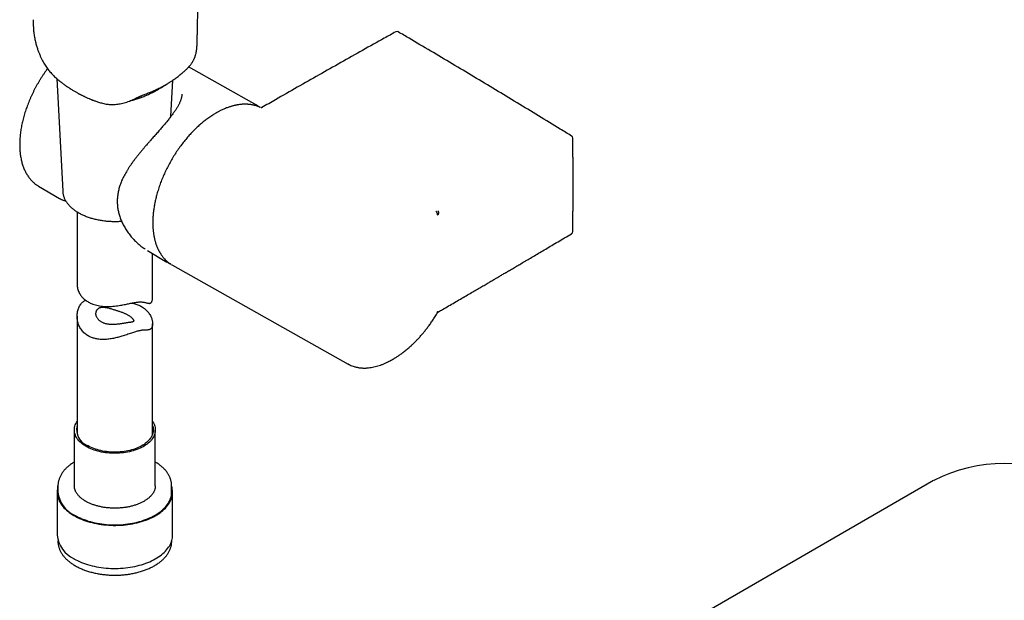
# Model space of a CAD drawing. Header units: millimetres. Extents: x 8 to 1894, y 12 to 2723.
# Tile 5 of 152: x 1407 to 1603, y 438 to 553. Entities that reach past the tile are written whole.
import ezdxf

# ---------------------------------------------------------------- set-up
doc = ezdxf.new("R2010")
doc.units = ezdxf.units.MM

msp = doc.modelspace()

# ---------------------------------------------------------------- linework, layer by layer
at = {"color": 7, "linetype": 'Continuous', "lineweight": 30}
for p, q in [((1439.77, 542.76), (1439.75, 542.73)), ((1440.53, 543.44), (1440.55, 543.45)), ((1454.49, 536.11), (1440.84, 543.79)), ((1440.84, 543.77), (1440.85, 543.78)), ((1414.62, 541.49), (1415.81, 519.08)), ((1437.33, 533.96), (1437.71, 541.16)), ((1411.01, 520.09), (1415.19, 517.62)), ((1418.67, 514.98), (1418.67, 500.57)), ((1432.67, 507.28), (1436.53, 504.99)), ((1433.67, 497.91), (1433.67, 506.68)), ((1437.51, 504.45), (1437.61, 504.39)), ((1437.61, 504.39), (1437.64, 504.37)), ((1437.62, 504.39), (1437.64, 504.38)), ((1437.63, 504.37), (1472.55, 484.71)), ((1418.67, 494.21), (1418.67, 470.74)), ((1433.67, 470.74), (1433.67, 492.74)), ((1472.6, 484.69), (1472.55, 484.71)), ((1418.12, 471.61), (1418.12, 460.49)), ((1434.22, 460.49), (1434.22, 471.61)), ((1414.87, 460.49), (1414.87, 459.26)), ((1414.87, 460.46), (1414.87, 460.49)), ((1418.12, 460.49), (1418.12, 460.47)), ((1437.47, 460.5), (1437.47, 460.49)), ((1437.47, 459.26), (1437.47, 460.49)), ((1588.9, 461.53), (1542.94, 435)), ((1414.7, 459.26), (1414.7, 450.69)), ((1437.65, 450.69), (1437.65, 459.26)), ((1414.87, 449.54), (1414.87, 449.46)), ((1414.87, 449.46), (1414.87, 449.45)), ((1437.47, 449.46), (1437.47, 449.54))]:
    msp.add_line(p, q, dxfattribs=at)
at = {"color": 7, "linetype": 'Continuous', "lineweight": 30, "flags": 128}
for points in [[(1410.78, 520.24), (1410.96, 520.13), (1411.01, 520.09)], [(1415.81, 519.08), (1415.81, 519.06), (1415.81, 519.05)], [(1436.78, 504.85), (1436.55, 504.98), (1436.28, 505.15)], [(1420.48, 468.32), (1420.2, 468.49), (1419.94, 468.67), (1419.69, 468.85), (1419.46, 469.05), (1419.24, 469.24), (1419.05, 469.45), (1418.87, 469.66), (1418.71, 469.87), (1418.57, 470.09), (1418.44, 470.31), (1418.34, 470.54), (1418.26, 470.77), (1418.19, 471), (1418.15, 471.23), (1418.13, 471.46), (1418.13, 471.7), (1418.14, 471.93), (1418.18, 472.16), (1418.24, 472.39), (1418.32, 472.62), (1418.42, 472.85), (1418.53, 473.07), (1418.67, 473.29), (1418.67, 473.3)], [(1433.67, 473.3), (1433.71, 473.24), (1433.85, 473.02), (1433.96, 472.79), (1434.05, 472.57), (1434.12, 472.34), (1434.18, 472.11), (1434.21, 471.87), (1434.22, 471.64), (1434.22, 471.41), (1434.19, 471.17), (1434.14, 470.94), (1434.07, 470.71), (1433.98, 470.48), (1433.88, 470.26), (1433.75, 470.04), (1433.6, 469.82), (1433.44, 469.61), (1433.25, 469.4), (1433.05, 469.19), (1432.83, 469), (1432.6, 468.81), (1432.34, 468.63), (1432.08, 468.45), (1431.79, 468.28), (1431.5, 468.12), (1431.19, 467.97), (1430.86, 467.83), (1430.53, 467.7), (1430.18, 467.58), (1429.83, 467.47), (1429.46, 467.37), (1429.09, 467.28), (1428.71, 467.2), (1428.32, 467.13), (1427.93, 467.07), (1427.53, 467.03), (1427.13, 467), (1426.73, 466.97), (1426.33, 466.96), (1425.92, 466.97), (1425.52, 466.98), (1425.11, 467), (1424.72, 467.04), (1424.32, 467.09), (1423.93, 467.15), (1423.54, 467.22), (1423.16, 467.3), (1422.79, 467.39), (1422.43, 467.5), (1422.08, 467.61), (1421.73, 467.73), (1421.4, 467.87), (1421.08, 468.01), (1420.77, 468.16), (1420.48, 468.32)], [(1433.67, 472.48), (1433.72, 472.35), (1433.77, 472.12), (1433.81, 471.89), (1433.82, 471.67), (1433.82, 471.44), (1433.79, 471.21), (1433.75, 470.99), (1433.68, 470.76), (1433.6, 470.54), (1433.49, 470.32), (1433.37, 470.11), (1433.22, 469.89), (1433.06, 469.69), (1432.88, 469.48), (1432.68, 469.29), (1432.47, 469.1), (1432.23, 468.91), (1431.98, 468.74), (1431.72, 468.57), (1431.44, 468.41), (1431.15, 468.26), (1430.84, 468.11), (1430.53, 467.98), (1430.2, 467.85), (1429.86, 467.74), (1429.51, 467.63), (1429.15, 467.54), (1428.78, 467.46), (1428.41, 467.39), (1428.03, 467.33), (1427.64, 467.28), (1427.25, 467.24), (1426.86, 467.21), (1426.47, 467.2), (1426.08, 467.19), (1425.68, 467.2), (1425.29, 467.22), (1424.9, 467.26), (1424.51, 467.3), (1424.13, 467.35), (1423.75, 467.42), (1423.38, 467.5), (1423.02, 467.59), (1422.67, 467.69), (1422.32, 467.79), (1421.99, 467.91), (1421.66, 468.04), (1421.35, 468.18), (1421.05, 468.33), (1420.76, 468.49)], [(1414.87, 460.41), (1414.81, 460.2), (1414.76, 459.92), (1414.72, 459.65), (1414.7, 459.37), (1414.7, 459.09), (1414.73, 458.81), (1414.77, 458.53), (1414.83, 458.25), (1414.92, 457.98), (1415.02, 457.7), (1415.14, 457.43), (1415.29, 457.17), (1415.45, 456.9), (1415.63, 456.65), (1415.83, 456.39), (1416.05, 456.14), (1416.29, 455.9), (1416.54, 455.66), (1416.81, 455.43), (1417.1, 455.21), (1417.41, 454.99), (1417.72, 454.78), (1418.06, 454.58)], [(1418.06, 454.58), (1418.41, 454.38), (1418.77, 454.2), (1419.15, 454.02), (1419.54, 453.86), (1419.94, 453.7), (1420.35, 453.55), (1420.77, 453.42), (1421.2, 453.29), (1421.64, 453.18), (1422.09, 453.07), (1422.55, 452.98), (1423.01, 452.89), (1423.48, 452.82), (1423.95, 452.76), (1424.43, 452.71), (1424.91, 452.68), (1425.39, 452.65), (1425.87, 452.64), (1426.36, 452.64), (1426.84, 452.65), (1427.32, 452.67), (1427.8, 452.7), (1428.28, 452.75), (1428.75, 452.81), (1429.22, 452.87), (1429.69, 452.95), (1430.14, 453.05), (1430.59, 453.15), (1431.04, 453.26), (1431.47, 453.38), (1431.89, 453.52), (1432.31, 453.66), (1432.71, 453.82), (1433.1, 453.98), (1433.48, 454.15), (1433.85, 454.34), (1434.2, 454.53), (1434.54, 454.73), (1434.86, 454.94), (1435.17, 455.15), (1435.46, 455.37), (1435.74, 455.6), (1436, 455.84), (1436.24, 456.08), (1436.46, 456.33), (1436.67, 456.58), (1436.85, 456.84), (1437.02, 457.1), (1437.17, 457.37), (1437.3, 457.64), (1437.41, 457.91), (1437.5, 458.18), (1437.56, 458.46), (1437.61, 458.74), (1437.64, 459.02), (1437.65, 459.3), (1437.64, 459.58), (1437.6, 459.85), (1437.55, 460.13), (1437.48, 460.41), (1437.47, 460.41)], [(1418.18, 454.65), (1418.53, 454.46), (1418.89, 454.27), (1419.26, 454.1), (1419.65, 453.94), (1420.05, 453.78), (1420.45, 453.64), (1420.87, 453.5), (1421.3, 453.38), (1421.74, 453.26), (1422.18, 453.16), (1422.64, 453.07), (1423.1, 452.98), (1423.56, 452.92), (1424.03, 452.86), (1424.5, 452.81), (1424.98, 452.77), (1425.45, 452.75), (1425.93, 452.74), (1426.41, 452.74), (1426.89, 452.75), (1427.37, 452.77), (1427.85, 452.81), (1428.32, 452.86), (1428.79, 452.92), (1429.25, 452.98), (1429.71, 453.07), (1430.16, 453.16), (1430.61, 453.26), (1431.05, 453.38), (1431.47, 453.5), (1431.89, 453.64), (1432.3, 453.78), (1432.7, 453.94), (1433.08, 454.1), (1433.46, 454.27), (1433.82, 454.46), (1434.16, 454.65), (1434.5, 454.85), (1434.81, 455.06), (1435.11, 455.27), (1435.4, 455.49), (1435.67, 455.72), (1435.92, 455.96), (1436.15, 456.2), (1436.37, 456.45), (1436.57, 456.7), (1436.75, 456.96), (1436.91, 457.22), (1437.05, 457.48), (1437.17, 457.75), (1437.27, 458.02), (1437.35, 458.3), (1437.41, 458.57), (1437.45, 458.85), (1437.47, 459.12), (1437.47, 459.26)], [(1418.06, 446), (1418.41, 445.81), (1418.77, 445.63), (1419.15, 445.45), (1419.54, 445.28), (1419.94, 445.13), (1420.35, 444.98), (1420.77, 444.84), (1421.2, 444.72), (1421.64, 444.6), (1422.09, 444.5), (1422.55, 444.4), (1423.01, 444.32), (1423.48, 444.25), (1423.95, 444.19), (1424.43, 444.14), (1424.91, 444.1), (1425.39, 444.08), (1425.87, 444.07), (1426.36, 444.06), (1426.84, 444.07), (1427.32, 444.1), (1427.8, 444.13), (1428.28, 444.18), (1428.75, 444.23), (1429.22, 444.3), (1429.69, 444.38), (1430.14, 444.47), (1430.59, 444.57), (1431.04, 444.69), (1431.47, 444.81), (1431.89, 444.95), (1432.31, 445.09), (1432.71, 445.24), (1433.1, 445.41), (1433.48, 445.58), (1433.85, 445.76), (1434.2, 445.95), (1434.54, 446.15), (1434.86, 446.36), (1435.17, 446.58), (1435.46, 446.8), (1435.74, 447.03), (1436, 447.27), (1436.24, 447.51), (1436.46, 447.76), (1436.67, 448.01), (1436.85, 448.27), (1437.02, 448.53), (1437.17, 448.79), (1437.3, 449.06), (1437.41, 449.34), (1437.5, 449.61), (1437.56, 449.89), (1437.61, 450.16), (1437.64, 450.44), (1437.65, 450.69)]]:
    msp.add_lwpolyline(points, dxfattribs=at)
at = {"color": 7, "linetype": 'Continuous', "lineweight": 30}
for centre, radius, start, end in [((1482.25, 550.33), 0.5, 59.5611, 119.0524), ((1451.55, 530.89), 5.99, 57.7726, 63.3479), ((1516.67, 529.63), 0.5, 1.1065, 58.3853), ((1516.67, 511.07), 0.5, 300.8922, 358.8679), ((1422, 471.68), 3.43, 166.4902, 248.7805), ((1602.91, 434.53), 30.41, 62.5888, 117.4112), ((1420.56, 459.85), 5.72, 185.8868, 245.4333), ((1420.48, 451.29), 5.81, 185.9223, 245.3978)]:
    msp.add_arc(centre, radius, start, end, dxfattribs=at)
for points, knots in [([(1442.56, 549.49), (1442.56, 549.77), (1442.57, 550.3), (1442.59, 551.06), (1442.6, 551.76), (1442.62, 552.4), (1442.63, 552.98), (1442.64, 553.46), (1442.65, 553.86), (1442.66, 554.19), (1442.66, 554.49), (1442.67, 554.78), (1442.67, 555.06), (1442.69, 555.79), (1442.72, 556.96), (1442.78, 559.96), (1442.91, 565.87), (1443.04, 571.57), (1443.13, 575.66), (1443.15, 576.64), (1443.17, 577.63), (1443.19, 578.64), (1443.22, 579.69), (1443.24, 580.56), (1443.25, 581.25), (1443.26, 581.74), (1443.27, 582.2), (1443.28, 582.63), (1443.29, 583), (1443.3, 583.33), (1443.31, 583.63), (1443.31, 583.93), (1443.32, 584.25), (1443.33, 584.6), (1443.34, 585.06), (1443.35, 585.63), (1443.37, 586.31), (1443.38, 586.99), (1443.4, 587.66), (1443.41, 588.32), (1443.43, 588.97), (1443.46, 590.59), (1443.5, 592.36), (1443.55, 594.25), (1443.57, 595.31), (1443.6, 596.36), (1443.62, 597.41), (1443.64, 598.47), (1443.67, 599.54), (1443.69, 600.42), (1443.7, 601.12), (1443.72, 601.63), (1443.73, 602.14), (1443.74, 602.64), (1443.75, 603.11), (1443.76, 603.52), (1443.77, 603.86), (1443.77, 604.16), (1443.78, 604.43), (1443.79, 604.72), (1443.79, 605.04), (1443.8, 605.39), (1443.81, 605.77), (1443.82, 606.39), (1443.84, 607.23), (1443.87, 608.25), (1443.89, 609.24), (1443.91, 610.21), (1443.93, 611.17), (1443.98, 613.33), (1444.03, 615.44), (1444.08, 617.52), (1444.1, 618.36), (1444.12, 619.25), (1444.13, 619.97), (1444.15, 620.53), (1444.15, 620.89), (1444.16, 621.22), (1444.17, 621.52), (1444.17, 621.8), (1444.18, 622.07), (1444.19, 622.39), (1444.2, 622.8), (1444.21, 623.31), (1444.22, 623.86), (1444.23, 624.43), (1444.25, 625.04), (1444.26, 625.7), (1444.28, 626.39), (1444.3, 627.35), (1444.33, 628.58), (1444.36, 630.08), (1444.39, 631.18), (1444.4, 631.88), (1444.41, 632.22), (1444.42, 632.58), (1444.43, 632.98), (1444.44, 633.44), (1444.45, 633.97), (1444.46, 634.59), (1444.48, 635.31), (1444.5, 636.08), (1444.51, 636.62), (1444.51, 636.9)], [0, 0, 0, 0, 0.009446, 0.018183, 0.026212, 0.033532, 0.040144, 0.046048, 0.05019, 0.053895, 0.057216, 0.060499, 0.063805, 0.067133, 0.085347, 0.103905, 0.170183, 0.288524, 0.299569, 0.31065, 0.321966, 0.333546, 0.345453, 0.357869, 0.363496, 0.369206, 0.374572, 0.379417, 0.38374, 0.387541, 0.390713, 0.39406, 0.397715, 0.401677, 0.405946, 0.41353, 0.421412, 0.429173, 0.436814, 0.444335, 0.45178, 0.459223, 0.50016, 0.512217, 0.524273, 0.536329, 0.548385, 0.560442, 0.572507, 0.584998, 0.590699, 0.596525, 0.602477, 0.608345, 0.613662, 0.618409, 0.622588, 0.625478, 0.628459, 0.631791, 0.635473, 0.639507, 0.643891, 0.648579, 0.660794, 0.672466, 0.683627, 0.694673, 0.705719, 0.716764, 0.768836, 0.778163, 0.787841, 0.797921, 0.808384, 0.812878, 0.817018, 0.820804, 0.824237, 0.827315, 0.830211, 0.833428, 0.838527, 0.84432, 0.850788, 0.857358, 0.863769, 0.871924, 0.879808, 0.887469, 0.904831, 0.922131, 0.938944, 0.942567, 0.946228, 0.950348, 0.954999, 0.960182, 0.965897, 0.973315, 0.981471, 0.990366, 1, 1, 1, 1]), ([(1409.95, 553.19), (1409.95, 553.05), (1409.95, 552.78), (1409.96, 552.38), (1409.97, 551.97), (1409.99, 551.56), (1410.02, 551.14), (1410.06, 550.69), (1410.12, 550.22), (1410.2, 549.74), (1410.29, 549.28), (1410.39, 548.82), (1410.5, 548.39), (1410.64, 547.88), (1410.83, 547.3), (1411.05, 546.67), (1411.3, 546.08), (1411.55, 545.53), (1411.81, 545.02), (1412.07, 544.56), (1412.33, 544.13), (1412.59, 543.74), (1412.86, 543.36), (1413.14, 543), (1413.44, 542.65), (1413.74, 542.32), (1414.06, 542), (1414.34, 541.73), (1414.59, 541.51), (1414.79, 541.34), (1414.94, 541.21), (1415.04, 541.13), (1415.11, 541.07), (1415.16, 541.03), (1415.23, 540.98), (1415.33, 540.9), (1415.46, 540.8), (1415.6, 540.68), (1415.76, 540.57), (1416.04, 540.36), (1416.46, 540.06), (1417.03, 539.67), (1417.51, 539.36), (1417.89, 539.13), (1418.15, 538.97), (1418.4, 538.82), (1418.63, 538.7), (1418.81, 538.59), (1418.95, 538.52), (1419.04, 538.47), (1419.13, 538.42), (1419.24, 538.37), (1419.38, 538.29), (1419.56, 538.2), (1419.75, 538.11), (1419.95, 538.01), (1420.13, 537.92), (1420.23, 537.87), (1420.27, 537.86)], [0, 0, 0, 0, 0.022019, 0.043577, 0.064984, 0.086321, 0.107901, 0.130476, 0.154265, 0.176999, 0.198986, 0.220362, 0.241127, 0.261045, 0.293453, 0.324131, 0.3537, 0.382294, 0.409808, 0.43499, 0.458201, 0.480422, 0.503016, 0.525583, 0.54832, 0.571737, 0.595931, 0.618725, 0.635731, 0.649857, 0.660976, 0.668984, 0.671814, 0.674548, 0.679273, 0.686147, 0.695198, 0.705729, 0.716329, 0.726957, 0.76282, 0.799567, 0.838745, 0.854844, 0.871344, 0.887888, 0.902083, 0.913464, 0.92201, 0.926548, 0.931296, 0.937953, 0.94653, 0.957035, 0.969073, 0.981247, 0.993442, 1, 1, 1, 1]), ([(1482, 550.77), (1481.24, 550.35), (1479.04, 549.13), (1475.4, 547.09), (1471.08, 544.66), (1466.75, 542.21), (1462.43, 539.75), (1458.64, 537.58), (1456.3, 536.23), (1455.4, 535.71)], [0, 0, 0, 0, 0.085568, 0.248145, 0.410722, 0.573298, 0.735875, 0.898451, 1, 1, 1, 1]), ([(1516.93, 530.05), (1516.18, 530.52), (1514, 531.86), (1510.39, 534.07), (1506.1, 536.67), (1501.81, 539.27), (1497.53, 541.85), (1493.24, 544.41), (1488.95, 546.96), (1485.37, 549.07), (1483.22, 550.34), (1482.5, 550.76)], [0, 0, 0, 0, 0.065529, 0.190032, 0.314535, 0.439038, 0.563541, 0.688043, 0.812546, 0.937049, 1, 1, 1, 1]), ([(1440.88, 543.81), (1440.93, 543.87), (1441.03, 543.99), (1441.19, 544.17), (1441.33, 544.36), (1441.46, 544.53), (1441.56, 544.69), (1441.66, 544.85), (1441.76, 545.02), (1441.85, 545.21), (1441.95, 545.42), (1442.02, 545.6), (1442.09, 545.76), (1442.14, 545.92), (1442.2, 546.1), (1442.26, 546.31), (1442.31, 546.52), (1442.35, 546.7), (1442.38, 546.85), (1442.4, 546.98), (1442.41, 547.08), (1442.43, 547.18), (1442.44, 547.29), (1442.46, 547.43), (1442.48, 547.64), (1442.5, 547.9), (1442.52, 548.21), (1442.53, 548.59), (1442.55, 549.02), (1442.55, 549.33), (1442.56, 549.49)], [0, 0, 0, 0, 0.033379, 0.068573, 0.105203, 0.135622, 0.164478, 0.193665, 0.223975, 0.261817, 0.299565, 0.335972, 0.36059, 0.384771, 0.418418, 0.458431, 0.494827, 0.525558, 0.550455, 0.572168, 0.589919, 0.603818, 0.620049, 0.646271, 0.682184, 0.727532, 0.782288, 0.846169, 0.918709, 1, 1, 1, 1]), ([(1412.8, 543.45), (1412.74, 543.36), (1412.56, 543.13), (1412.28, 542.74), (1411.96, 542.27), (1411.65, 541.8), (1411.35, 541.32), (1411.06, 540.83), (1410.77, 540.34), (1410.5, 539.85), (1410.23, 539.35), (1409.98, 538.84), (1409.73, 538.33), (1409.5, 537.82), (1409.27, 537.31), (1409.06, 536.79), (1408.85, 536.27), (1408.66, 535.76), (1408.48, 535.24), (1408.32, 534.72), (1408.16, 534.2), (1408.02, 533.68), (1407.88, 533.17), (1407.76, 532.65), (1407.66, 532.14), (1407.56, 531.63), (1407.48, 531.13), (1407.41, 530.63), (1407.36, 530.14), (1407.32, 529.65), (1407.29, 529.16), (1407.27, 528.68), (1407.27, 528.21), (1407.28, 527.75), (1407.3, 527.29), (1407.34, 526.84), (1407.39, 526.4), (1407.45, 525.97), (1407.53, 525.55), (1407.62, 525.14), (1407.72, 524.74), (1407.84, 524.35), (1407.96, 523.97), (1408.11, 523.6), (1408.26, 523.25), (1408.43, 522.91), (1408.61, 522.58), (1408.8, 522.27), (1409, 521.97), (1409.21, 521.68), (1409.44, 521.41), (1409.67, 521.15), (1409.92, 520.91), (1410.17, 520.68), (1410.44, 520.47), (1410.64, 520.33), (1410.75, 520.26), (1410.77, 520.25)], [0, 0, 0, 0, 0.010484, 0.029131, 0.047776, 0.06642, 0.085063, 0.103706, 0.122348, 0.14099, 0.159633, 0.178276, 0.196921, 0.215566, 0.234213, 0.252863, 0.271514, 0.290168, 0.308825, 0.327484, 0.346148, 0.364815, 0.383486, 0.402162, 0.420842, 0.439526, 0.458216, 0.47691, 0.495609, 0.514313, 0.533021, 0.551734, 0.57045, 0.589169, 0.60789, 0.626613, 0.645334, 0.664052, 0.682765, 0.70147, 0.720164, 0.738843, 0.757504, 0.776143, 0.794755, 0.813337, 0.831883, 0.850391, 0.868856, 0.887278, 0.905655, 0.923988, 0.942279, 0.96053, 0.978748, 0.996939, 1, 1, 1, 1]), ([(1432.23, 538.39), (1432.38, 538.45), (1432.67, 538.55), (1433.06, 538.71), (1433.4, 538.85), (1433.7, 538.98), (1433.95, 539.09), (1434.16, 539.18), (1434.35, 539.27), (1434.54, 539.36), (1434.81, 539.49), (1435.18, 539.67), (1435.64, 539.91), (1436.05, 540.13), (1436.37, 540.32), (1436.59, 540.45), (1436.78, 540.56), (1436.94, 540.66), (1437.11, 540.76), (1437.28, 540.87), (1437.46, 540.99), (1437.68, 541.14), (1437.94, 541.32), (1438.24, 541.53), (1438.57, 541.77), (1438.94, 542.06), (1439.34, 542.38), (1439.61, 542.61), (1439.75, 542.73)], [0, 0, 0, 0, 0.05075, 0.096238, 0.136472, 0.171456, 0.201195, 0.225337, 0.247681, 0.270287, 0.293155, 0.348667, 0.407195, 0.469848, 0.505292, 0.53516, 0.559224, 0.580354, 0.602269, 0.626221, 0.650582, 0.681328, 0.718461, 0.761982, 0.811892, 0.868195, 0.930895, 1, 1, 1, 1]), ([(1439.75, 542.73), (1439.81, 542.79), (1439.94, 542.9), (1440.1, 543.05), (1440.27, 543.2), (1440.4, 543.31), (1440.46, 543.37), (1440.47, 543.38)], [0, 0, 0, 0, 0.199814, 0.399137, 0.598951, 0.900859, 1, 1, 1, 1]), ([(1440.56, 543.47), (1440.59, 543.5), (1440.68, 543.59), (1440.77, 543.7), (1440.84, 543.77)], [0, 0, 0, 0, 0.262064, 1, 1, 1, 1]), ([(1429.17, 537.05), (1429.2, 537.06), (1429.33, 537.09), (1429.57, 537.16), (1429.82, 537.23), (1430.01, 537.28), (1430.17, 537.33), (1430.35, 537.39), (1430.54, 537.45), (1430.7, 537.5), (1430.84, 537.55), (1430.95, 537.59), (1431.07, 537.63), (1431.23, 537.68), (1431.4, 537.75), (1431.63, 537.83), (1431.94, 537.95), (1432.31, 538.11), (1432.68, 538.26), (1433.03, 538.42), (1433.36, 538.58), (1433.7, 538.74), (1434.06, 538.92), (1434.44, 539.12), (1434.85, 539.36), (1435.29, 539.61), (1435.74, 539.88), (1436.16, 540.16), (1436.45, 540.35), (1436.58, 540.44)], [0, 0, 0, 0, 0.011371, 0.052586, 0.089644, 0.107214, 0.127056, 0.150059, 0.175905, 0.198476, 0.2154, 0.227288, 0.242734, 0.263145, 0.287363, 0.309566, 0.355033, 0.406053, 0.457968, 0.503105, 0.545217, 0.592174, 0.641732, 0.690703, 0.748928, 0.815337, 0.873613, 0.941586, 1, 1, 1, 1]), ([(1439.5, 538.38), (1439.5, 538.35), (1439.5, 538.25), (1439.48, 538.08), (1439.45, 537.87), (1439.41, 537.66), (1439.35, 537.45), (1439.29, 537.23), (1439.2, 537.01), (1439.11, 536.78), (1439, 536.54), (1438.88, 536.3), (1438.74, 536.05), (1438.6, 535.79), (1438.44, 535.53), (1438.27, 535.27), (1438.09, 535), (1437.89, 534.72), (1437.69, 534.44), (1437.47, 534.14), (1437.24, 533.85), (1437, 533.54), (1436.75, 533.23), (1436.49, 532.91), (1436.23, 532.59), (1435.95, 532.26), (1435.67, 531.93), (1435.38, 531.59), (1435.08, 531.25), (1434.78, 530.9), (1434.46, 530.54), (1434.14, 530.17), (1433.81, 529.8), (1433.48, 529.42), (1433.14, 529.03), (1432.79, 528.64), (1432.45, 528.25), (1432.1, 527.84), (1431.75, 527.43), (1431.4, 527.01), (1431.05, 526.58), (1430.7, 526.14), (1430.35, 525.7), (1430.01, 525.25), (1429.68, 524.8), (1429.35, 524.34), (1429.04, 523.88), (1428.74, 523.42), (1428.46, 522.95), (1428.2, 522.49), (1427.95, 522.03), (1427.73, 521.57), (1427.53, 521.12), (1427.35, 520.68), (1427.19, 520.24), (1427.05, 519.81), (1426.94, 519.38), (1426.84, 518.96), (1426.77, 518.53), (1426.71, 518.11), (1426.67, 517.69), (1426.65, 517.27), (1426.65, 516.86), (1426.67, 516.45), (1426.71, 516.05), (1426.76, 515.65), (1426.83, 515.24), (1426.92, 514.84), (1427.03, 514.43), (1427.16, 514.02), (1427.31, 513.61), (1427.47, 513.2), (1427.66, 512.78), (1427.86, 512.38), (1428.08, 511.97), (1428.32, 511.57), (1428.57, 511.18), (1428.85, 510.79), (1429.14, 510.4), (1429.45, 510.02), (1429.77, 509.66), (1430.1, 509.3), (1430.45, 508.96), (1430.8, 508.64), (1431.17, 508.33), (1431.53, 508.04), (1431.88, 507.79), (1432.11, 507.64), (1432.21, 507.57)], [0, 0, 0, 0, 0.0058422, 0.0170846, 0.0278172, 0.038016, 0.0479309, 0.0577031, 0.0673755, 0.0769776, 0.0865294, 0.0960446, 0.1055319, 0.1149974, 0.1244454, 0.1338748, 0.1432055, 0.1526222, 0.1621785, 0.1718674, 0.1816806, 0.191608, 0.2016376, 0.211756, 0.2219484, 0.2321991, 0.2424957, 0.2528443, 0.2634885, 0.2743374, 0.2853956, 0.2966637, 0.3081392, 0.3198159, 0.3316839, 0.3437289, 0.3559326, 0.3683126, 0.3810174, 0.3939665, 0.4071479, 0.4205425, 0.4341243, 0.4478603, 0.4617106, 0.4756373, 0.4896419, 0.5036541, 0.5175741, 0.5313412, 0.5449056, 0.5582299, 0.571289, 0.5840696, 0.5966105, 0.608591, 0.6203991, 0.6321597, 0.6438543, 0.6554661, 0.6669805, 0.6783858, 0.6896732, 0.7008363, 0.7118702, 0.7227893, 0.7338799, 0.7451794, 0.7566878, 0.7684023, 0.7803155, 0.7924157, 0.8046864, 0.8171058, 0.8296467, 0.8422717, 0.8551047, 0.8682617, 0.8815755, 0.8950168, 0.9085498, 0.9221348, 0.9357245, 0.9492661, 0.9627398, 0.9761005, 0.989379, 1, 1, 1, 1]), ([(1429.8, 537.32), (1429.93, 537.37), (1430.15, 537.47), (1430.46, 537.62), (1430.72, 537.74), (1430.93, 537.84), (1431.11, 537.92), (1431.27, 537.99), (1431.46, 538.08), (1431.69, 538.17), (1431.95, 538.29), (1432.14, 538.36), (1432.23, 538.39)], [0, 0, 0, 0, 0.1489002, 0.2715091, 0.372453, 0.4674475, 0.5282571, 0.5892304, 0.6651796, 0.7588493, 0.8703081, 1, 1, 1, 1]), ([(1420.3, 537.85), (1420.63, 537.69), (1421.25, 537.39), (1421.91, 537.16), (1422.21, 537.06)], [0, 0, 0, 0, 0.540508, 1, 1, 1, 1]), ([(1421.06, 537.49), (1421.12, 537.47), (1421.18, 537.45), (1421.23, 537.42), (1421.24, 537.42)], [0, 0, 0, 0, 0.926202, 1, 1, 1, 1]), ([(1421.52, 537.31), (1421.57, 537.29), (1421.69, 537.24), (1421.89, 537.16), (1422.14, 537.07), (1422.43, 536.97), (1422.76, 536.86), (1423.12, 536.74), (1423.53, 536.62), (1423.98, 536.51), (1424.43, 536.42), (1424.87, 536.36), (1425.31, 536.32), (1425.78, 536.31), (1426.26, 536.33), (1426.58, 536.37), (1426.75, 536.39)], [0, 0, 0, 0, 0.028502, 0.070837, 0.120005, 0.176041, 0.239088, 0.309238, 0.386499, 0.470878, 0.562416, 0.640784, 0.723573, 0.81093, 0.903024, 1, 1, 1, 1]), ([(1426.73, 536.39), (1426.9, 536.42), (1427.23, 536.47), (1427.75, 536.59), (1428.28, 536.73), (1428.8, 536.9), (1429.31, 537.1), (1429.64, 537.25), (1429.8, 537.32)], [0, 0, 0, 0, 0.175928, 0.347554, 0.516505, 0.683751, 0.847529, 1, 1, 1, 1]), ([(1455.1, 535.71), (1455.06, 535.73), (1454.9, 535.81), (1454.63, 535.92), (1454.28, 536.05), (1453.97, 536.14), (1453.68, 536.21), (1453.43, 536.26), (1453.22, 536.29), (1453.05, 536.32), (1452.91, 536.34), (1452.77, 536.35), (1452.64, 536.36), (1452.48, 536.37), (1452.28, 536.38), (1452.03, 536.38), (1451.77, 536.38), (1451.5, 536.36), (1451.22, 536.34), (1450.93, 536.31), (1450.65, 536.27), (1450.4, 536.22), (1450.17, 536.18), (1449.96, 536.13), (1449.78, 536.08), (1449.59, 536.04), (1449.4, 535.98), (1449.19, 535.92), (1448.95, 535.84), (1448.67, 535.75), (1448.35, 535.63), (1447.99, 535.48), (1447.65, 535.33), (1447.35, 535.19), (1447.08, 535.06), (1446.85, 534.94), (1446.65, 534.83), (1446.48, 534.74), (1446.32, 534.64), (1446.13, 534.53), (1445.9, 534.39), (1445.46, 534.12), (1444.86, 533.71), (1444.11, 533.16), (1443.4, 532.58), (1442.73, 531.98), (1442.07, 531.36), (1441.43, 530.71), (1440.78, 529.99), (1440.1, 529.19), (1439.42, 528.33), (1438.77, 527.43), (1438.15, 526.5), (1437.56, 525.54), (1437.01, 524.57), (1436.49, 523.57), (1436.01, 522.57), (1435.57, 521.55), (1435.18, 520.53), (1434.83, 519.5), (1434.54, 518.53), (1434.3, 517.61), (1434.11, 516.75), (1433.96, 515.88), (1433.84, 515.03), (1433.76, 514.2), (1433.72, 513.59), (1433.71, 513.17), (1433.71, 512.96), (1433.71, 512.78), (1433.71, 512.64), (1433.71, 512.52), (1433.72, 512.39), (1433.72, 512.23), (1433.73, 512.02), (1433.74, 511.77), (1433.76, 511.52), (1433.79, 511.23), (1433.83, 510.91), (1433.87, 510.56), (1433.93, 510.21), (1434, 509.88), (1434.07, 509.57), (1434.13, 509.3), (1434.2, 509.07), (1434.26, 508.86), (1434.32, 508.66), (1434.4, 508.44), (1434.49, 508.19), (1434.6, 507.92), (1434.72, 507.66), (1434.83, 507.42), (1434.93, 507.23), (1435.02, 507.07), (1435.1, 506.93), (1435.16, 506.82), (1435.23, 506.72), (1435.3, 506.6), (1435.4, 506.45), (1435.51, 506.29), (1435.65, 506.11), (1435.83, 505.88), (1436.06, 505.61), (1436.35, 505.32), (1436.66, 505.05), (1436.97, 504.8), (1437.23, 504.62), (1437.39, 504.52), (1437.43, 504.5)], [0, 0, 0, 0, 0.003826, 0.016153, 0.02729, 0.037244, 0.046015, 0.053607, 0.059671, 0.064688, 0.068737, 0.072592, 0.076448, 0.080307, 0.086375, 0.093072, 0.101042, 0.107997, 0.115692, 0.123763, 0.131164, 0.137838, 0.143787, 0.149012, 0.153959, 0.158359, 0.163288, 0.168829, 0.174986, 0.181764, 0.190524, 0.19992, 0.20873, 0.216727, 0.223186, 0.229006, 0.234106, 0.238319, 0.242034, 0.246767, 0.252672, 0.259752, 0.279939, 0.299164, 0.317419, 0.33529, 0.35293, 0.370381, 0.387833, 0.408238, 0.428653, 0.44903, 0.469332, 0.489674, 0.510081, 0.530497, 0.550862, 0.571159, 0.591527, 0.611945, 0.632367, 0.649518, 0.666884, 0.68457, 0.702689, 0.719299, 0.736566, 0.741966, 0.746653, 0.750565, 0.753703, 0.756064, 0.758625, 0.762305, 0.767147, 0.772781, 0.778743, 0.785031, 0.792859, 0.801137, 0.809856, 0.818287, 0.826045, 0.832972, 0.839068, 0.844335, 0.849439, 0.855371, 0.862232, 0.870027, 0.878757, 0.885354, 0.891197, 0.896283, 0.900611, 0.90418, 0.907122, 0.91119, 0.916119, 0.921909, 0.928558, 0.93568, 0.947712, 0.959973, 0.972463, 0.984894, 0.996291, 1, 1, 1, 1]), ([(1455.1, 535.71), (1455.1, 535.72), (1455, 535.79), (1454.89, 535.87), (1454.78, 535.94), (1454.76, 535.94)], [0, 0, 0, 0, 0.040364, 0.863834, 1, 1, 1, 1]), ([(1455.4, 535.71), (1455.37, 535.7), (1455.32, 535.67), (1455.26, 535.65), (1455.24, 535.65), (1455.24, 535.65)], [0, 0, 0, 0, 0.361095, 0.741113, 1, 1, 1, 1]), ([(1517.17, 511.06), (1517.17, 511.32), (1517.18, 511.82), (1517.19, 512.54), (1517.2, 513.2), (1517.21, 513.8), (1517.22, 514.34), (1517.22, 514.82), (1517.23, 515.22), (1517.23, 515.55), (1517.23, 515.82), (1517.24, 516.04), (1517.24, 516.21), (1517.24, 516.33), (1517.24, 516.42), (1517.24, 516.49), (1517.24, 516.57), (1517.24, 516.67), (1517.24, 516.78), (1517.24, 516.94), (1517.25, 517.17), (1517.25, 517.46), (1517.25, 517.97), (1517.25, 518.68), (1517.26, 519.46), (1517.26, 520.13), (1517.26, 520.68), (1517.25, 521.26), (1517.25, 521.87), (1517.25, 522.55), (1517.25, 523.29), (1517.24, 524.07), (1517.23, 524.89), (1517.23, 525.73), (1517.21, 526.63), (1517.2, 527.59), (1517.18, 528.59), (1517.17, 529.28), (1517.17, 529.64)], [0, 0, 0, 0, 0.0426, 0.081857, 0.117773, 0.150345, 0.179576, 0.205463, 0.228009, 0.244994, 0.259421, 0.271289, 0.280597, 0.286764, 0.290887, 0.294576, 0.298991, 0.304133, 0.310001, 0.316594, 0.330569, 0.346978, 0.364553, 0.412486, 0.461669, 0.490859, 0.520473, 0.550731, 0.583794, 0.620205, 0.659963, 0.70307, 0.745525, 0.790794, 0.838876, 0.889771, 0.943479, 1, 1, 1, 1]), ([(1415.81, 519.05), (1415.81, 518.99), (1415.82, 518.84), (1415.86, 518.61), (1415.91, 518.35), (1415.99, 518.09), (1416.08, 517.83), (1416.19, 517.58), (1416.32, 517.33), (1416.46, 517.08), (1416.62, 516.83), (1416.8, 516.59), (1417, 516.36), (1417.21, 516.13), (1417.44, 515.91), (1417.69, 515.69), (1417.95, 515.48), (1418.22, 515.27), (1418.51, 515.08), (1418.76, 514.92), (1418.96, 514.81), (1419.16, 514.69), (1419.44, 514.55), (1419.78, 514.38), (1420.13, 514.23), (1420.49, 514.08), (1420.86, 513.94), (1421.24, 513.81), (1421.63, 513.7), (1422.02, 513.59), (1422.42, 513.49), (1422.83, 513.4), (1423.25, 513.33), (1423.67, 513.26), (1424.09, 513.2), (1424.52, 513.15), (1424.95, 513.12), (1425.39, 513.09), (1425.82, 513.08), (1426.25, 513.08), (1426.69, 513.08), (1427.11, 513.1), (1427.38, 513.12), (1427.51, 513.13)], [0, 0, 0, 0, 0.017028, 0.041422, 0.065853, 0.090349, 0.114932, 0.139621, 0.164427, 0.189353, 0.2144, 0.23956, 0.264822, 0.290174, 0.3156, 0.341085, 0.366617, 0.39218, 0.417766, 0.443364, 0.453704, 0.467252, 0.492855, 0.51845, 0.544035, 0.56961, 0.595172, 0.620723, 0.64626, 0.671786, 0.6973, 0.722803, 0.748296, 0.773781, 0.799258, 0.824729, 0.850195, 0.875657, 0.901116, 0.926574, 0.952033, 0.977492, 1, 1, 1, 1]), ([(1415.19, 517.62), (1415.2, 517.62), (1415.27, 517.57), (1415.43, 517.49), (1415.67, 517.38), (1415.92, 517.29), (1416.17, 517.21), (1416.35, 517.16), (1416.43, 517.14)], [0, 0, 0, 0, 0.022839, 0.217335, 0.413449, 0.614835, 0.821603, 1, 1, 1, 1]), ([(1489.98, 515.11), (1489.97, 515.11), (1489.97, 515.11), (1489.97, 515.11), (1489.97, 515.11)], [0, 0, 0, 0, 0.56, 1, 1, 1, 1]), ([(1490.34, 514.33), (1490.33, 514.38), (1490.32, 514.48), (1490.29, 514.63), (1490.23, 514.78), (1490.16, 514.92), (1490.08, 515.03), (1490.01, 515.08), (1489.98, 515.11)], [0, 0, 0, 0, 0.186761, 0.373121, 0.559252, 0.705948, 0.852611, 1, 1, 1, 1]), ([(1490.38, 515.15), (1490.4, 515.13), (1490.44, 515.09), (1490.48, 515.01), (1490.5, 514.92), (1490.5, 514.81), (1490.49, 514.69), (1490.44, 514.53), (1490.38, 514.41), (1490.34, 514.33)], [0, 0, 0, 0, 0.1080645, 0.2170574, 0.3313812, 0.4529171, 0.5817708, 0.7169987, 1, 1, 1, 1]), ([(1490.5, 495.1), (1490.77, 495.26), (1491.44, 495.64), (1492.5, 496.26), (1493.68, 496.95), (1494.85, 497.62), (1495.98, 498.28), (1497.03, 498.89), (1498, 499.46), (1498.89, 499.98), (1499.61, 500.4), (1500.15, 500.72), (1500.54, 500.94), (1500.92, 501.16), (1501.3, 501.39), (1501.74, 501.65), (1502.26, 501.95), (1502.87, 502.31), (1503.53, 502.7), (1504.24, 503.12), (1505, 503.56), (1505.82, 504.04), (1506.68, 504.55), (1507.59, 505.09), (1508.56, 505.66), (1509.59, 506.27), (1510.68, 506.92), (1511.82, 507.6), (1513.02, 508.31), (1514.27, 509.06), (1515.58, 509.84), (1516.47, 510.37), (1516.92, 510.64)], [0, 0, 0, 0, 0.030261, 0.075913, 0.1208, 0.164921, 0.207903, 0.249258, 0.284302, 0.318085, 0.350606, 0.3655, 0.380113, 0.394446, 0.408565, 0.423562, 0.444471, 0.46742, 0.49241, 0.519441, 0.548512, 0.57905, 0.611557, 0.646032, 0.682474, 0.721689, 0.762953, 0.806266, 0.851627, 0.899037, 0.948495, 1, 1, 1, 1]), ([(1436.8, 504.85), (1436.82, 504.84), (1436.94, 504.77), (1437.07, 504.71), (1437.18, 504.66), (1437.18, 504.66)], [0, 0, 0, 0, 0.155414, 0.948013, 1, 1, 1, 1]), ([(1418.68, 500.57), (1418.68, 500.5), (1418.68, 500.29), (1418.72, 499.94), (1418.82, 499.54), (1418.96, 499.14), (1419.14, 498.77), (1419.35, 498.43), (1419.57, 498.14), (1419.81, 497.88), (1420.1, 497.61), (1420.42, 497.35), (1420.77, 497.12), (1421.12, 496.93), (1421.47, 496.76), (1421.87, 496.61), (1422.32, 496.46), (1422.85, 496.33), (1423.41, 496.24), (1423.98, 496.18), (1424.58, 496.16), (1425.18, 496.16), (1425.79, 496.2), (1426.42, 496.27), (1427.01, 496.35), (1427.54, 496.44), (1428.03, 496.54), (1428.49, 496.63), (1428.92, 496.72), (1429.32, 496.8), (1429.71, 496.88), (1430.09, 496.95), (1430.45, 497.01), (1430.79, 497.05), (1431.1, 497.07), (1431.4, 497.07), (1431.69, 497.05), (1431.98, 497), (1432.27, 496.93), (1432.53, 496.86), (1432.74, 496.81), (1432.91, 496.79), (1433.04, 496.78), (1433.17, 496.8), (1433.28, 496.84), (1433.39, 496.92), (1433.48, 497.04), (1433.56, 497.19), (1433.62, 497.37), (1433.66, 497.58), (1433.68, 497.76), (1433.67, 497.88), (1433.67, 497.91)], [0, 0, 0, 0, 0.013751, 0.037559, 0.0615795, 0.085891, 0.1116278, 0.1329089, 0.1526731, 0.1725243, 0.1908208, 0.2157357, 0.236335, 0.2554646, 0.274676, 0.2923792, 0.3168206, 0.3414294, 0.3662931, 0.3915018, 0.4163787, 0.4415877, 0.4669641, 0.4926838, 0.5184089, 0.5397063, 0.5594967, 0.5793895, 0.597749, 0.6154175, 0.6331898, 0.6511106, 0.6691667, 0.6868694, 0.7047195, 0.7227586, 0.7409446, 0.7642308, 0.7876409, 0.8122912, 0.837007, 0.8519318, 0.8668894, 0.88254, 0.8982741, 0.914157, 0.9302031, 0.945881, 0.9617061, 0.9776908, 0.9937816, 1, 1, 1, 1]), ([(1431.48, 496.16), (1431.62, 496.07), (1431.88, 495.91), (1432.22, 495.64), (1432.49, 495.38), (1432.72, 495.13), (1432.94, 494.85), (1433.14, 494.55), (1433.32, 494.21), (1433.45, 493.89), (1433.55, 493.6), (1433.62, 493.31), (1433.66, 493.01), (1433.68, 492.72), (1433.66, 492.45), (1433.62, 492.21), (1433.55, 492.01), (1433.46, 491.85), (1433.36, 491.72), (1433.23, 491.63), (1433.09, 491.56), (1432.92, 491.51), (1432.72, 491.48), (1432.48, 491.47), (1432.22, 491.47), (1431.96, 491.46), (1431.7, 491.44), (1431.42, 491.41), (1431.12, 491.35), (1430.79, 491.28), (1430.44, 491.18), (1430.07, 491.07), (1429.67, 490.94), (1429.23, 490.79), (1428.77, 490.63), (1428.29, 490.47), (1427.83, 490.32), (1427.39, 490.19), (1426.97, 490.07), (1426.54, 489.96), (1426.11, 489.86), (1425.69, 489.78), (1425.23, 489.7), (1424.75, 489.64), (1424.24, 489.61), (1423.74, 489.6), (1423.26, 489.62), (1422.82, 489.67), (1422.42, 489.74), (1422.07, 489.83), (1421.72, 489.94), (1421.38, 490.07), (1421.06, 490.22), (1420.72, 490.41), (1420.38, 490.65), (1420.03, 490.94), (1419.72, 491.27), (1419.45, 491.62), (1419.22, 492), (1419.03, 492.4), (1418.88, 492.81), (1418.76, 493.25), (1418.69, 493.72), (1418.67, 494.2), (1418.69, 494.68), (1418.76, 495.14), (1418.87, 495.55), (1419, 495.93), (1419.18, 496.28), (1419.37, 496.58), (1419.57, 496.83), (1419.77, 497.03), (1420, 497.2), (1420.2, 497.33), (1420.33, 497.38), (1420.37, 497.4)], [0, 0, 0, 0, 0.017164, 0.032435, 0.045625, 0.05887, 0.069977, 0.085597, 0.101302, 0.114446, 0.127641, 0.139795, 0.153343, 0.166962, 0.180684, 0.194508, 0.206014, 0.217604, 0.229312, 0.241114, 0.253077, 0.266206, 0.279386, 0.295454, 0.311575, 0.323697, 0.335863, 0.348114, 0.360471, 0.372645, 0.384932, 0.397358, 0.409885, 0.424022, 0.438271, 0.452642, 0.467097, 0.479143, 0.491549, 0.503994, 0.51654, 0.529125, 0.541485, 0.556473, 0.571596, 0.586795, 0.6016, 0.616482, 0.628076, 0.640027, 0.652023, 0.664142, 0.676312, 0.688285, 0.704185, 0.7202, 0.736344, 0.75275, 0.768673, 0.784695, 0.800909, 0.817216, 0.83465, 0.852299, 0.870057, 0.888041, 0.902878, 0.917795, 0.932815, 0.947971, 0.959319, 0.970734, 0.982245, 0.993843, 1, 1, 1, 1]), ([(1428.83, 494.45), (1428.76, 494.49), (1428.61, 494.57), (1428.38, 494.69), (1428.14, 494.8), (1427.88, 494.9), (1427.61, 495.01), (1427.34, 495.1), (1427.06, 495.2), (1426.78, 495.29), (1426.5, 495.38), (1426.22, 495.47), (1425.95, 495.55), (1425.66, 495.64), (1425.35, 495.73), (1425.02, 495.82), (1424.7, 495.9), (1424.41, 495.96), (1424.14, 496), (1423.91, 496.03), (1423.67, 496.03), (1423.47, 496), (1423.28, 495.96), (1423.12, 495.9), (1422.98, 495.82), (1422.85, 495.72), (1422.73, 495.6), (1422.63, 495.48), (1422.55, 495.34), (1422.49, 495.18), (1422.45, 495.02), (1422.42, 494.85), (1422.42, 494.67), (1422.44, 494.49), (1422.49, 494.29), (1422.55, 494.1), (1422.65, 493.91), (1422.77, 493.73), (1422.91, 493.55), (1423.08, 493.38), (1423.27, 493.22), (1423.48, 493.09), (1423.71, 492.96), (1423.95, 492.86), (1424.21, 492.77), (1424.48, 492.7), (1424.77, 492.64), (1425.05, 492.6), (1425.35, 492.58), (1425.66, 492.57), (1425.97, 492.57), (1426.29, 492.58), (1426.61, 492.61), (1426.92, 492.65), (1427.22, 492.69), (1427.52, 492.73), (1427.8, 492.78), (1428.06, 492.82), (1428.3, 492.86), (1428.52, 492.9), (1428.72, 492.93), (1428.93, 492.96), (1429.12, 492.98), (1429.31, 493.01), (1429.47, 493.03), (1429.61, 493.05), (1429.72, 493.08), (1429.82, 493.13), (1429.88, 493.18), (1429.92, 493.25), (1429.93, 493.32), (1429.91, 493.41), (1429.88, 493.5), (1429.82, 493.6), (1429.74, 493.72), (1429.64, 493.84), (1429.51, 493.96), (1429.34, 494.11), (1429.12, 494.27), (1428.92, 494.39), (1428.83, 494.45)], [0, 0, 0, 0, 0.0119097, 0.0240275, 0.0361452, 0.04848, 0.0603902, 0.0725205, 0.0846506, 0.0970097, 0.1087379, 0.1206556, 0.1325744, 0.1446769, 0.1600865, 0.1756135, 0.191473, 0.2074367, 0.2206687, 0.2340929, 0.2475139, 0.2611677, 0.272045, 0.2831157, 0.2941862, 0.3054604, 0.3163381, 0.327401, 0.3384644, 0.3497122, 0.3610133, 0.3724849, 0.3839568, 0.3955988, 0.4079995, 0.4206078, 0.433216, 0.4460392, 0.4588227, 0.4718444, 0.4848658, 0.4981365, 0.5106365, 0.5233625, 0.5360887, 0.5490472, 0.5615223, 0.5742109, 0.5868996, 0.5998075, 0.6125761, 0.62558, 0.6385833, 0.651838, 0.6642722, 0.676974, 0.6896748, 0.7026668, 0.7138865, 0.7253215, 0.736757, 0.7484102, 0.7626404, 0.7769845, 0.7916271, 0.8063556, 0.8210679, 0.8358655, 0.8509553, 0.8661616, 0.8782768, 0.8905969, 0.9029161, 0.9154587, 0.9275761, 0.939926, 0.9522761, 0.9648652, 0.9823037, 1, 1, 1, 1]), ([(1429.55, 496.85), (1429.68, 496.82), (1429.97, 496.77), (1430.37, 496.65), (1430.78, 496.5), (1431.14, 496.34), (1431.37, 496.21), (1431.48, 496.16)], [0, 0, 0, 0, 0.182296, 0.401934, 0.605982, 0.810986, 1, 1, 1, 1]), ([(1490.25, 494.86), (1490.26, 494.86), (1490.29, 494.9), (1490.32, 495), (1490.33, 495.11), (1490.34, 495.17)], [0, 0, 0, 0, 0.062922, 0.530616, 1, 1, 1, 1]), ([(1490.26, 494.86), (1490.29, 494.91), (1490.35, 495), (1490.45, 495.07), (1490.5, 495.1)], [0, 0, 0, 0, 0.450675, 1, 1, 1, 1]), ([(1490.34, 495.17), (1490.38, 495.15), (1490.44, 495.12), (1490.48, 495.11), (1490.5, 495.1), (1490.5, 495.1), (1490.5, 495.11)], [0, 0, 0, 0, 0.506263, 0.748173, 0.978681, 1, 1, 1, 1]), ([(1472.53, 484.73), (1472.65, 484.66), (1472.91, 484.53), (1473.31, 484.35), (1473.69, 484.22), (1474.02, 484.13), (1474.31, 484.06), (1474.59, 484.01), (1474.86, 483.97), (1475.11, 483.94), (1475.33, 483.93), (1475.51, 483.92), (1475.66, 483.92), (1475.79, 483.92), (1475.94, 483.92), (1476.13, 483.92), (1476.35, 483.94), (1476.69, 483.97), (1477.13, 484.03), (1477.67, 484.13), (1478.2, 484.26), (1478.71, 484.42), (1479.22, 484.6), (1479.74, 484.82), (1480.17, 485.01), (1480.49, 485.16), (1480.69, 485.26), (1480.87, 485.36), (1481.02, 485.44), (1481.14, 485.5), (1481.22, 485.55), (1481.3, 485.59), (1481.38, 485.64), (1481.49, 485.7), (1481.61, 485.78), (1481.79, 485.88), (1482.01, 486.02), (1482.27, 486.18), (1482.53, 486.36), (1482.93, 486.63), (1483.44, 487.01), (1484.09, 487.52), (1484.64, 487.99), (1485.12, 488.42), (1485.52, 488.8), (1485.95, 489.23), (1486.41, 489.7), (1486.89, 490.23), (1487.37, 490.78), (1487.84, 491.36), (1488.3, 491.94), (1488.77, 492.58), (1489.25, 493.26), (1489.72, 493.98), (1490.06, 494.52), (1490.24, 494.83), (1490.26, 494.87)], [0, 0, 0, 0, 0.024258, 0.050458, 0.078591, 0.096073, 0.114221, 0.132007, 0.14784, 0.163444, 0.176512, 0.187048, 0.195057, 0.201462, 0.209942, 0.220493, 0.23311, 0.246824, 0.276696, 0.305443, 0.333079, 0.359629, 0.385533, 0.413449, 0.440753, 0.451311, 0.461774, 0.471437, 0.479363, 0.485146, 0.489438, 0.492642, 0.496762, 0.502072, 0.50857, 0.516258, 0.528766, 0.542375, 0.556064, 0.569834, 0.602936, 0.636485, 0.670484, 0.690319, 0.711868, 0.735263, 0.760506, 0.7876, 0.816548, 0.84284, 0.870498, 0.899527, 0.929929, 0.961708, 0.994873, 1, 1, 1, 1]), ([(1418.12, 465.23), (1418.03, 465.17), (1417.82, 465.05), (1417.53, 464.85), (1417.24, 464.64), (1416.97, 464.42), (1416.71, 464.19), (1416.46, 463.96), (1416.24, 463.72), (1416.03, 463.47), (1415.83, 463.22), (1415.65, 462.97), (1415.49, 462.71), (1415.35, 462.45), (1415.23, 462.18), (1415.12, 461.91), (1415.04, 461.64), (1414.97, 461.37), (1414.92, 461.1), (1414.89, 460.82), (1414.87, 460.61), (1414.88, 460.49), (1414.88, 460.46)], [0, 0, 0, 0, 0.047918, 0.100783, 0.153646, 0.206493, 0.259309, 0.312073, 0.364764, 0.417356, 0.469821, 0.522133, 0.574263, 0.626188, 0.67789, 0.729359, 0.780597, 0.831615, 0.882437, 0.933098, 0.983642, 1, 1, 1, 1]), ([(1437.47, 460.5), (1437.47, 460.54), (1437.47, 460.68), (1437.45, 460.9), (1437.42, 461.18), (1437.36, 461.45), (1437.29, 461.72), (1437.2, 461.99), (1437.09, 462.25), (1436.96, 462.51), (1436.82, 462.77), (1436.66, 463.03), (1436.48, 463.28), (1436.28, 463.53), (1436.07, 463.77), (1435.84, 464), (1435.59, 464.24), (1435.33, 464.46), (1435.05, 464.68), (1434.76, 464.89), (1434.49, 465.07), (1434.3, 465.18), (1434.22, 465.23)], [0, 0, 0, 0, 0.024825, 0.075642, 0.126471, 0.177366, 0.228378, 0.279548, 0.33091, 0.382486, 0.434286, 0.486311, 0.538549, 0.590985, 0.643595, 0.696354, 0.749236, 0.802214, 0.855264, 0.908366, 0.961501, 1, 1, 1, 1]), ([(1420.38, 457.43), (1420.33, 457.46), (1420.2, 457.53), (1419.99, 457.67), (1419.76, 457.83), (1419.54, 458), (1419.33, 458.17), (1419.14, 458.35), (1418.97, 458.53), (1418.81, 458.72), (1418.66, 458.91), (1418.54, 459.1), (1418.43, 459.29), (1418.33, 459.49), (1418.26, 459.69), (1418.2, 459.89), (1418.15, 460.09), (1418.13, 460.29), (1418.13, 460.41), (1418.12, 460.47)], [0, 0, 0, 0, 0.03135, 0.091139, 0.150899, 0.210653, 0.270415, 0.330217, 0.390098, 0.450108, 0.510311, 0.57078, 0.631605, 0.692879, 0.754697, 0.81714, 0.880251, 0.944009, 1, 1, 1, 1]), ([(1434.22, 460.49), (1434.22, 460.45), (1434.22, 460.35), (1434.21, 460.18), (1434.17, 459.97), (1434.12, 459.77), (1434.04, 459.56), (1433.95, 459.36), (1433.85, 459.16), (1433.72, 458.97), (1433.59, 458.78), (1433.43, 458.59), (1433.26, 458.4), (1433.07, 458.22), (1432.87, 458.05), (1432.65, 457.88), (1432.42, 457.71), (1432.17, 457.55), (1431.91, 457.4), (1431.64, 457.25), (1431.36, 457.11), (1431.06, 456.97), (1430.75, 456.85), (1430.43, 456.73), (1430.1, 456.62), (1429.76, 456.52), (1429.42, 456.43), (1429.06, 456.35), (1428.7, 456.28), (1428.34, 456.21), (1427.96, 456.16), (1427.59, 456.12), (1427.21, 456.09), (1426.83, 456.06), (1426.44, 456.05), (1426.06, 456.05), (1425.68, 456.06), (1425.29, 456.08), (1424.91, 456.1), (1424.53, 456.14), (1424.16, 456.19), (1423.79, 456.25), (1423.43, 456.32), (1423.07, 456.4), (1422.72, 456.49), (1422.38, 456.58), (1422.05, 456.69), (1421.72, 456.8), (1421.41, 456.92), (1421.11, 457.05), (1420.82, 457.19), (1420.58, 457.32), (1420.43, 457.4), (1420.38, 457.43)], [0, 0, 0, 0, 0.010486, 0.031761, 0.052977, 0.074048, 0.094922, 0.115577, 0.13602, 0.156274, 0.176369, 0.196338, 0.216211, 0.236013, 0.255767, 0.275489, 0.295193, 0.31489, 0.334587, 0.354288, 0.373997, 0.393719, 0.413454, 0.433204, 0.452969, 0.472748, 0.49254, 0.512346, 0.532163, 0.551991, 0.571828, 0.591673, 0.611525, 0.631381, 0.65124, 0.671101, 0.690963, 0.710823, 0.73068, 0.750532, 0.770378, 0.790216, 0.810045, 0.829864, 0.84967, 0.869463, 0.889241, 0.909004, 0.92875, 0.948479, 0.968191, 0.987886, 1, 1, 1, 1]), ([(1414.88, 449.45), (1414.88, 449.41), (1414.87, 449.27), (1414.89, 449.04), (1414.93, 448.77), (1414.98, 448.5), (1415.06, 448.23), (1415.15, 447.96), (1415.26, 447.7), (1415.38, 447.44), (1415.53, 447.18), (1415.69, 446.92), (1415.87, 446.67), (1416.07, 446.42), (1416.28, 446.18), (1416.51, 445.94), (1416.76, 445.71), (1417.02, 445.49), (1417.3, 445.27), (1417.59, 445.06), (1417.89, 444.86), (1418.21, 444.66), (1418.54, 444.48), (1418.88, 444.3), (1419.24, 444.13), (1419.61, 443.97), (1419.98, 443.81), (1420.37, 443.67), (1420.76, 443.54), (1421.17, 443.41), (1421.58, 443.3), (1422, 443.2), (1422.43, 443.1), (1422.86, 443.02), (1423.29, 442.95), (1423.74, 442.88), (1424.18, 442.83), (1424.63, 442.79), (1425.08, 442.76), (1425.53, 442.74), (1425.99, 442.73), (1426.44, 442.73), (1426.9, 442.74), (1427.35, 442.76), (1427.8, 442.8), (1428.25, 442.84), (1428.69, 442.89), (1429.13, 442.96), (1429.57, 443.03), (1430, 443.12), (1430.42, 443.21), (1430.84, 443.32), (1431.25, 443.44), (1431.65, 443.56), (1432.05, 443.7), (1432.43, 443.84), (1432.81, 444), (1433.17, 444.16), (1433.53, 444.33), (1433.87, 444.51), (1434.2, 444.7), (1434.51, 444.9), (1434.82, 445.1), (1435.1, 445.31), (1435.38, 445.53), (1435.64, 445.76), (1435.88, 445.99), (1436.11, 446.23), (1436.32, 446.47), (1436.52, 446.72), (1436.69, 446.98), (1436.85, 447.24), (1437, 447.5), (1437.12, 447.77), (1437.23, 448.04), (1437.31, 448.31), (1437.38, 448.58), (1437.43, 448.85), (1437.46, 449.13), (1437.48, 449.33), (1437.47, 449.44), (1437.47, 449.46)], [0, 0, 0, 0, 0.006024, 0.018453, 0.030884, 0.043332, 0.055808, 0.068323, 0.080885, 0.093499, 0.106168, 0.118891, 0.131667, 0.144492, 0.157359, 0.170262, 0.183196, 0.196153, 0.209127, 0.222115, 0.23511, 0.24811, 0.26111, 0.27411, 0.287106, 0.300098, 0.313085, 0.326066, 0.339042, 0.352013, 0.364977, 0.377937, 0.390892, 0.403842, 0.416788, 0.429731, 0.442671, 0.455608, 0.468543, 0.481477, 0.49441, 0.507343, 0.520275, 0.533209, 0.546144, 0.55908, 0.572019, 0.58496, 0.597906, 0.610854, 0.623808, 0.636766, 0.64973, 0.6627, 0.675676, 0.688659, 0.701648, 0.714643, 0.727646, 0.740654, 0.753668, 0.766685, 0.779705, 0.792724, 0.80574, 0.818747, 0.831742, 0.844719, 0.857672, 0.870593, 0.883477, 0.896315, 0.909104, 0.921837, 0.934513, 0.947132, 0.959697, 0.972214, 0.984691, 0.997139, 1, 1, 1, 1])]:
    msp.add_open_spline(points, degree=3, knots=knots, dxfattribs=at)

doc.saveas('drawing.dxf')
